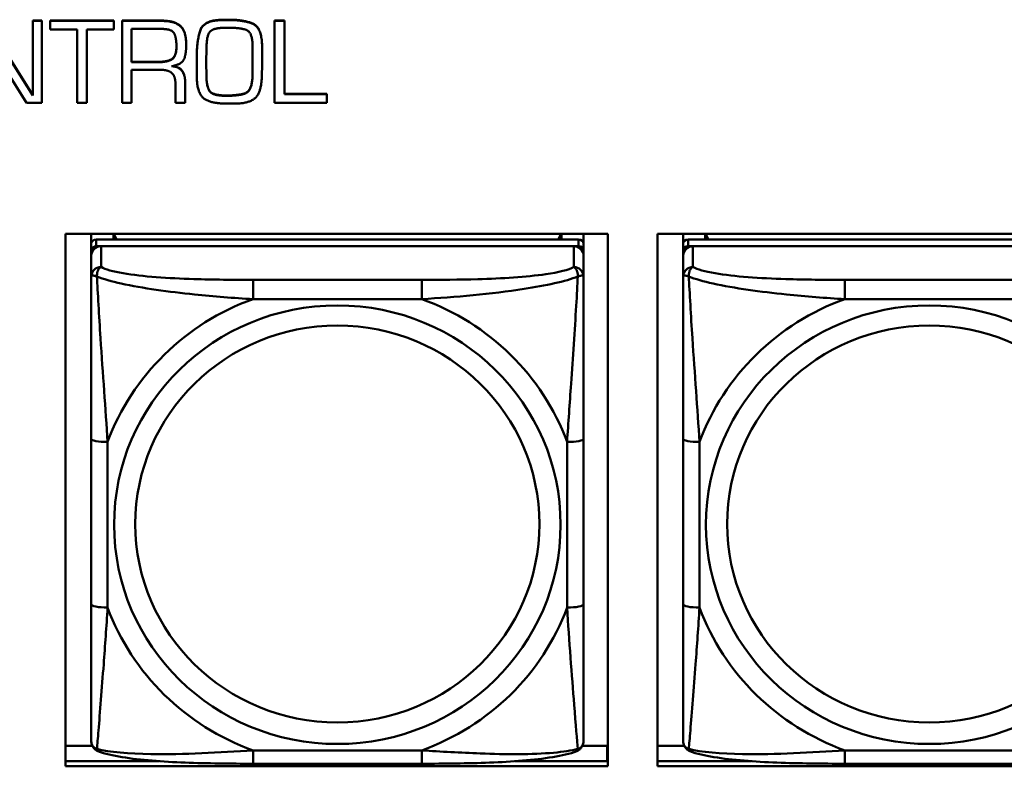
# Model space of a CAD drawing. Header units: inches. Extents: x 7.7 to 68.4, y -5.1 to 39.9.
# Tile 54 of 172: x 47.101 to 48.282, y 11.248 to 12.143. Entities that reach past the tile are written whole.
import ezdxf

# ---------------------------------------------------------------- set-up
doc = ezdxf.new("R2010")
doc.units = ezdxf.units.IN
doc.header["$MEASUREMENT"] = 0
doc.layers.add('Visible Edges(ROSSANSI)', color=7, linetype='Continuous', lineweight=50)
doc.layers.add('Visible Tangent Edges(ROSSANSI)', color=7, linetype='Continuous', lineweight=50)

msp = doc.modelspace()

# ---------------------------------------------------------------- linework, layer by layer
at = {"layer": 'Visible Edges(ROSSANSI)'}
for p, q in [((47.0607, 12.1423), (47.1169, 12.0527)), ((47.1169, 12.0523), (47.0607, 12.1419)), ((47.1169, 12.1423), (47.1169, 12.1419)), ((47.1169, 12.1423), (47.1279, 12.1423)), ((47.1169, 12.1419), (47.1169, 12.0523)), ((47.1279, 12.1419), (47.1169, 12.1419)), ((47.1279, 12.1423), (47.1279, 12.1419)), ((47.1279, 12.0438), (47.1279, 12.1419)), ((47.1378, 12.1423), (47.1378, 12.1419)), ((47.1378, 12.1423), (47.214, 12.1423)), ((47.1378, 12.1419), (47.1378, 12.1315)), ((47.214, 12.1419), (47.1378, 12.1419)), ((47.214, 12.1423), (47.214, 12.1419)), ((47.214, 12.1315), (47.214, 12.1419)), ((47.2241, 12.1423), (47.2714, 12.1423)), ((47.2241, 12.1423), (47.2241, 12.1419)), ((47.2714, 12.1419), (47.2241, 12.1419)), ((47.2241, 12.1419), (47.2241, 12.0438)), ((47.3461, 12.1434), (47.351, 12.1434)), ((47.351, 12.143), (47.3461, 12.143)), ((47.407, 12.1423), (47.407, 12.1419)), ((47.407, 12.1423), (47.4189, 12.1423)), ((47.407, 12.1419), (47.407, 12.0438)), ((47.4189, 12.1419), (47.407, 12.1419)), ((47.4189, 12.1423), (47.4189, 12.1419)), ((47.4189, 12.0539), (47.4189, 12.1419)), ((47.0534, 12.1326), (47.1096, 12.0438)), ((47.1378, 12.1315), (47.1703, 12.1315)), ((47.1703, 12.1315), (47.1703, 12.0438)), ((47.1819, 12.1315), (47.214, 12.1315)), ((47.1819, 12.0438), (47.1819, 12.1315)), ((47.2352, 12.0925), (47.2352, 12.1323)), ((47.2352, 12.1323), (47.2716, 12.1323)), ((47.3479, 12.1337), (47.3517, 12.1337)), ((47.301, 12.1139), (47.301, 12.1135)), ((47.325, 12.0916), (47.3253, 12.1097)), ((47.3807, 12.1094), (47.3807, 12.0932)), ((47.392, 12.1102), (47.392, 12.1098)), ((47.3136, 12.0973), (47.3136, 12.0969)), ((47.3136, 12.0969), (47.3136, 12.0911)), ((47.2352, 12.0929), (47.2677, 12.0929)), ((47.2677, 12.0925), (47.2352, 12.0925)), ((47.2352, 12.0834), (47.2692, 12.0834)), ((47.2352, 12.0438), (47.2352, 12.0834)), ((47.325, 12.0917), (47.3252, 12.0762)), ((47.3252, 12.0758), (47.325, 12.0916)), ((47.392, 12.0928), (47.392, 12.0924)), ((47.3136, 12.0819), (47.3136, 12.0816)), ((47.3806, 12.0774), (47.3806, 12.077)), ((47.2881, 12.0662), (47.2881, 12.0438)), ((47.2997, 12.0692), (47.2997, 12.0688)), ((47.2997, 12.0438), (47.2997, 12.0688)), ((47.4189, 12.0543), (47.4697, 12.0543)), ((47.4697, 12.0539), (47.4189, 12.0539)), ((47.4697, 12.0543), (47.4697, 12.0539)), ((47.4697, 12.0438), (47.4697, 12.0539)), ((47.1096, 12.0438), (47.1279, 12.0438)), ((47.1703, 12.0438), (47.1819, 12.0438)), ((47.2241, 12.0438), (47.2352, 12.0438)), ((47.2881, 12.0438), (47.2997, 12.0438)), ((47.407, 12.0438), (47.4697, 12.0438)), ((47.1562, 11.2481), (47.1562, 11.8868)), ((47.1562, 11.8868), (47.8067, 11.8868)), ((47.187, 11.8742), (47.187, 11.8868)), ((47.2136, 11.88), (47.2136, 11.8868)), ((47.2174, 11.88), (47.214, 11.8868)), ((47.7506, 11.8868), (47.7473, 11.88)), ((47.751, 11.8868), (47.751, 11.88)), ((47.7776, 11.8868), (47.7776, 11.8742)), ((47.8067, 11.8868), (47.8067, 11.2481)), ((47.8662, 11.2481), (47.8662, 11.8868)), ((47.8662, 11.8868), (48.5167, 11.8868)), ((47.897, 11.8742), (47.897, 11.8868)), ((47.9236, 11.88), (47.9236, 11.8868)), ((47.9274, 11.88), (47.924, 11.8868)), ((47.187, 11.8742), (47.187, 11.866)), ((47.7717, 11.88), (47.193, 11.88)), ((47.193, 11.8718), (47.7717, 11.8718)), ((47.7658, 11.8718), (47.1989, 11.8718)), ((47.7776, 11.866), (47.7776, 11.8742)), ((47.897, 11.8742), (47.897, 11.866)), ((48.4817, 11.88), (47.903, 11.88)), ((47.903, 11.8718), (48.4817, 11.8718)), ((48.4758, 11.8718), (47.9089, 11.8718)), ((47.187, 11.8602), (47.187, 11.866)), ((47.187, 11.8602), (47.187, 11.8353)), ((47.7776, 11.866), (47.7776, 11.8602)), ((47.7776, 11.8353), (47.7776, 11.8602)), ((47.897, 11.8602), (47.897, 11.866)), ((47.897, 11.8602), (47.897, 11.8353)), ((47.187, 11.6408), (47.187, 11.4422)), ((47.7776, 11.4422), (47.7776, 11.6408)), ((47.897, 11.6408), (47.897, 11.4422)), ((47.1562, 11.2728), (47.1883, 11.2728)), ((47.7763, 11.2728), (47.8061, 11.2728)), ((47.8061, 11.2728), (47.8061, 11.2542)), ((47.8662, 11.2728), (47.8983, 11.2728)), ((47.8067, 11.2649), (47.8061, 11.2649)), ((47.1562, 11.2542), (47.269, 11.2542)), ((47.8067, 11.2481), (47.1562, 11.2481)), ((47.5835, 11.2512), (47.3812, 11.2512)), ((47.6956, 11.2542), (47.8067, 11.2542)), ((47.8662, 11.2542), (47.979, 11.2542)), ((48.5167, 11.2481), (47.8662, 11.2481)), ((48.2935, 11.2512), (48.0912, 11.2512))]:
    msp.add_line(p, q, dxfattribs=at)
for centre, major_axis, start_param, end_param in [((47.193, 11.8742), (-0.00591, 0), 4.712389, 6.283185), ((47.193, 11.866), (-0.00591, 0), 4.712389, 6.283185), ((47.1989, 11.8602), (-0.0118, 0), 4.712389, 6.283185), ((47.7658, 11.8602), (0.0118, 0), 0, 1.570796), ((47.7717, 11.8742), (0.00591, 0), 0, 1.570796), ((47.7717, 11.866), (0.00591, 0), 0, 1.570796), ((47.903, 11.8742), (-0.00591, 0), 4.712389, 6.283185), ((47.903, 11.866), (-0.00591, 0), 4.712389, 6.283185), ((47.9089, 11.8602), (-0.0118, 0), 4.712389, 6.283185)]:
    msp.add_ellipse(centre, major_axis=major_axis, ratio=0.981793, start_param=start_param, end_param=end_param, dxfattribs=at)
for points in [[(47.2714, 12.1423), (47.2871, 12.1423), (47.301, 12.1296), (47.301, 12.1139)], [(47.301, 12.1135), (47.301, 12.1293), (47.2871, 12.1419), (47.2714, 12.1419)], [(47.3136, 12.0973), (47.3136, 12.1173), (47.3218, 12.1434), (47.3461, 12.1434)], [(47.3461, 12.143), (47.3218, 12.143), (47.3136, 12.1169), (47.3136, 12.0969)], [(47.351, 12.1434), (47.3713, 12.1434), (47.392, 12.1333), (47.392, 12.1102)], [(47.392, 12.1098), (47.392, 12.133), (47.3713, 12.143), (47.351, 12.143)], [(47.2716, 12.1323), (47.2839, 12.1323), (47.2893, 12.1215), (47.2893, 12.1108)], [(47.3253, 12.1097), (47.3255, 12.1257), (47.3347, 12.1337), (47.3479, 12.1337)], [(47.3517, 12.1337), (47.3677, 12.1337), (47.3807, 12.1275), (47.3807, 12.1094)], [(47.2893, 12.1108), (47.2893, 12.0997), (47.2791, 12.0925), (47.2677, 12.0925)], [(47.2835, 12.0876), (47.2965, 12.09), (47.301, 12.1037), (47.301, 12.1135)], [(47.3917, 12.0749), (47.392, 12.0836), (47.392, 12.1012), (47.392, 12.1098)], [(47.2692, 12.0834), (47.2789, 12.0834), (47.2881, 12.076), (47.2881, 12.0662)], [(47.2997, 12.0688), (47.2997, 12.0768), (47.2922, 12.087), (47.2835, 12.0876)], [(47.3136, 12.0911), (47.3136, 12.0864), (47.3136, 12.0767), (47.3137, 12.0718)], [(47.3806, 12.0774), (47.3806, 12.0814), (47.3807, 12.0894), (47.3807, 12.0936)], [(47.3807, 12.0932), (47.3807, 12.089), (47.3806, 12.081), (47.3806, 12.077)], [(47.3137, 12.0718), (47.3148, 12.0531), (47.3323, 12.0428), (47.3492, 12.0428)], [(47.3252, 12.0762), (47.3255, 12.0619), (47.334, 12.0525), (47.3491, 12.0525)], [(47.3491, 12.0521), (47.334, 12.0521), (47.3255, 12.0616), (47.3252, 12.0758)], [(47.3491, 12.0525), (47.366, 12.0525), (47.3801, 12.0594), (47.3806, 12.0774)], [(47.3806, 12.077), (47.3801, 12.059), (47.366, 12.0521), (47.3491, 12.0521)], [(47.3581, 12.0427), (47.377, 12.0427), (47.3912, 12.057), (47.3917, 12.0749)], [(47.3492, 12.0428), (47.3503, 12.0428), (47.3524, 12.0428), (47.3536, 12.0427)], [(47.3536, 12.0427), (47.3542, 12.0427), (47.3553, 12.0427), (47.3559, 12.0427)], [(47.3559, 12.0427), (47.3564, 12.0427), (47.3575, 12.0427), (47.3581, 12.0427)]]:
    msp.add_open_spline(points, degree=2, dxfattribs=at)
for points, degree, knots in [([(47.2677, 12.0929), (47.2791, 12.0929), (47.2892, 12.1001), (47.2893, 12.1111)], 2, [0, 0, 0, 1, 1.992612, 1.992612, 1.992612]), ([(47.2848, 12.0879), (47.2925, 12.087), (47.2997, 12.0772), (47.2997, 12.0692)], 2, [0.079517, 0.079517, 0.079517, 1, 2, 2, 2]), ([(47.187, 11.8353), (47.187, 11.8262), (47.187, 11.8109), (47.187, 11.7937), (47.187, 11.7673), (47.187, 11.737), (47.187, 11.7076), (47.187, 11.6852), (47.187, 11.6628), (47.187, 11.6408)], 3, [-0.7968224, -0.7968224, -0.7968224, -0.7968224, -0.6514613, -0.6514613, -0.6514613, -0.427691, -0.427691, -0.427691, -0.2569517, -0.2569517, -0.2569517, -0.2569517]), ([(47.7776, 11.6408), (47.7776, 11.664), (47.7776, 11.6878), (47.7776, 11.7114), (47.7776, 11.7426), (47.7776, 11.7748), (47.7776, 11.8017), (47.7776, 11.8155), (47.7776, 11.8276), (47.7776, 11.8353)], 3, [0.2569537, 0.2569537, 0.2569537, 0.2569537, 0.4371919, 0.4371919, 0.4371919, 0.6739428, 0.6739428, 0.6739428, 0.7963818, 0.7963818, 0.7963818, 0.7963818]), ([(47.897, 11.8353), (47.897, 11.8262), (47.897, 11.8109), (47.897, 11.7937), (47.897, 11.7673), (47.897, 11.737), (47.897, 11.7076), (47.897, 11.6852), (47.897, 11.6628), (47.897, 11.6408)], 3, [-0.7968224, -0.7968224, -0.7968224, -0.7968224, -0.6514613, -0.6514613, -0.6514613, -0.427691, -0.427691, -0.427691, -0.2569517, -0.2569517, -0.2569517, -0.2569517]), ([(47.187, 11.4422), (47.187, 11.419), (47.187, 11.3956), (47.187, 11.3734), (47.187, 11.3442), (47.187, 11.3159), (47.187, 11.2971), (47.187, 11.2873), (47.187, 11.2805), (47.187, 11.2787)], 3, [0.2569537, 0.2569537, 0.2569537, 0.2569537, 0.4371919, 0.4371919, 0.4371919, 0.6739428, 0.6739428, 0.6739428, 0.7963818, 0.7963818, 0.7963818, 0.7963818]), ([(47.7776, 11.2787), (47.7776, 11.2808), (47.7776, 11.2901), (47.7776, 11.3028), (47.7776, 11.3224), (47.7776, 11.3493), (47.7776, 11.377), (47.7776, 11.3981), (47.7776, 11.4202), (47.7776, 11.4422)], 3, [-0.7968224, -0.7968224, -0.7968224, -0.7968224, -0.6514613, -0.6514613, -0.6514613, -0.427691, -0.427691, -0.427691, -0.2569517, -0.2569517, -0.2569517, -0.2569517]), ([(47.897, 11.4422), (47.897, 11.419), (47.897, 11.3956), (47.897, 11.3734), (47.897, 11.3442), (47.897, 11.3159), (47.897, 11.2971), (47.897, 11.2873), (47.897, 11.2805), (47.897, 11.2787)], 3, [0.2569537, 0.2569537, 0.2569537, 0.2569537, 0.4371919, 0.4371919, 0.4371919, 0.6739428, 0.6739428, 0.6739428, 0.7963818, 0.7963818, 0.7963818, 0.7963818]), ([(47.1951, 11.2664), (47.194, 11.2668), (47.1929, 11.2674), (47.191, 11.269), (47.1901, 11.2699), (47.1887, 11.2719), (47.1882, 11.2729), (47.1875, 11.2748), (47.1873, 11.2757), (47.1871, 11.2773), (47.187, 11.278), (47.187, 11.2787)], 3, [0.02510739, 0.02510739, 0.02510739, 0.02510739, 0.03073999, 0.03073999, 0.03637259, 0.03637259, 0.0420052, 0.0420052, 0.0476378, 0.0476378, 0.0532704, 0.0532704, 0.0532704, 0.0532704]), ([(47.7696, 11.2664), (47.7706, 11.2668), (47.7717, 11.2674), (47.7737, 11.269), (47.7745, 11.2699), (47.7759, 11.2719), (47.7764, 11.2729), (47.7771, 11.2748), (47.7773, 11.2757), (47.7776, 11.2773), (47.7776, 11.278), (47.7776, 11.2787)], 3, [0.02510739, 0.02510739, 0.02510739, 0.02510739, 0.03073999, 0.03073999, 0.03637259, 0.03637259, 0.0420052, 0.0420052, 0.0476378, 0.0476378, 0.0532704, 0.0532704, 0.0532704, 0.0532704]), ([(47.9051, 11.2664), (47.904, 11.2668), (47.9029, 11.2674), (47.901, 11.269), (47.9001, 11.2699), (47.8987, 11.2719), (47.8982, 11.2729), (47.8975, 11.2748), (47.8973, 11.2757), (47.8971, 11.2773), (47.897, 11.278), (47.897, 11.2787)], 3, [0.02510739, 0.02510739, 0.02510739, 0.02510739, 0.03073999, 0.03073999, 0.03637259, 0.03637259, 0.0420052, 0.0420052, 0.0476378, 0.0476378, 0.0532704, 0.0532704, 0.0532704, 0.0532704]), ([(47.3812, 11.2512), (47.3676, 11.2512), (47.354, 11.2513), (47.3267, 11.2517), (47.3131, 11.252), (47.2862, 11.2531), (47.2729, 11.2538), (47.2473, 11.2559), (47.2351, 11.2573), (47.213, 11.2609), (47.2035, 11.2629), (47.1951, 11.2664)], 3, [0.2569517, 0.2569517, 0.2569517, 0.2569517, 0.3597049, 0.3597049, 0.4624581, 0.4624581, 0.5652112, 0.5652112, 0.6679644, 0.6679644, 0.7707176, 0.7707176, 0.7707176, 0.7707176]), ([(47.7696, 11.2664), (47.7611, 11.2629), (47.7516, 11.2609), (47.7296, 11.2573), (47.7174, 11.2559), (47.6917, 11.2538), (47.6784, 11.2531), (47.6516, 11.252), (47.638, 11.2517), (47.6107, 11.2513), (47.597, 11.2512), (47.5835, 11.2512)], 3, [-0.7703505, -0.7703505, -0.7703505, -0.7703505, -0.6676711, -0.6676711, -0.5649918, -0.5649918, -0.4623124, -0.4623124, -0.3596331, -0.3596331, -0.2569537, -0.2569537, -0.2569537, -0.2569537]), ([(48.0912, 11.2512), (48.0776, 11.2512), (48.064, 11.2513), (48.0367, 11.2517), (48.0231, 11.252), (47.9962, 11.2531), (47.9829, 11.2538), (47.9573, 11.2559), (47.9451, 11.2573), (47.923, 11.2609), (47.9135, 11.2629), (47.9051, 11.2664)], 3, [0.2569517, 0.2569517, 0.2569517, 0.2569517, 0.3597049, 0.3597049, 0.4624581, 0.4624581, 0.5652112, 0.5652112, 0.6679644, 0.6679644, 0.7707176, 0.7707176, 0.7707176, 0.7707176])]:
    msp.add_open_spline(points, degree=degree, knots=knots, dxfattribs=at)
at = {"layer": 'Visible Tangent Edges(ROSSANSI)'}
for p, q in [((47.2714, 12.1423), (47.2714, 12.1419)), ((47.3461, 12.1434), (47.3461, 12.143)), ((47.351, 12.1434), (47.351, 12.143)), ((47.2677, 12.0929), (47.2677, 12.0925)), ((47.3252, 12.0762), (47.3252, 12.0758)), ((47.3491, 12.0525), (47.3491, 12.0521)), ((47.193, 11.8718), (47.193, 11.88)), ((47.1989, 11.8469), (47.1989, 11.8718)), ((47.7658, 11.8718), (47.7658, 11.8469)), ((47.7717, 11.88), (47.7717, 11.8718)), ((47.903, 11.8718), (47.903, 11.88)), ((47.9089, 11.8469), (47.9089, 11.8718)), ((47.3812, 11.8314), (47.3812, 11.8083)), ((47.5835, 11.8314), (47.3812, 11.8314)), ((47.5835, 11.8314), (47.5835, 11.8083)), ((48.0912, 11.8314), (48.0912, 11.8083)), ((48.2935, 11.8314), (48.0912, 11.8314)), ((47.3812, 11.8083), (47.5835, 11.8083)), ((48.0912, 11.8083), (48.2935, 11.8083)), ((47.2067, 11.4385), (47.2067, 11.6371)), ((47.7579, 11.6371), (47.7579, 11.4385)), ((47.9167, 11.4385), (47.9167, 11.6371)), ((47.5835, 11.2672), (47.3812, 11.2672)), ((47.3812, 11.2512), (47.3812, 11.2672)), ((47.5835, 11.2512), (47.5835, 11.2672)), ((48.2935, 11.2672), (48.0912, 11.2672)), ((48.0912, 11.2512), (48.0912, 11.2672))]:
    msp.add_line(p, q, dxfattribs=at)
for centre, major_axis, ratio, start_param, end_param in [((47.1989, 11.8353), (-0.0118, 0), 0.981793, 4.712389, 6.283185), ((47.7658, 11.8353), (0.0118, 0), 0.981793, 0, 1.570796), ((47.9089, 11.8353), (-0.0118, 0), 0.981793, 4.712389, 6.283185), ((47.4823, 11.5378), (-0.2936, 0), 0.981793, 5.064156, 5.931419), ((47.4823, 11.5378), (0.2936, 0), 0.981793, 0.351767, 1.21903), ((48.1923, 11.5378), (-0.2936, 0), 0.981793, 5.064156, 5.931419), ((47.2067, 11.6408), (-0.0197, 0), 0.189952, 0, 1.570796), ((47.7579, 11.6408), (0.0197, 0), 0.189952, 4.712389, 6.283185), ((47.9167, 11.6408), (-0.0197, 0), 0.189952, 0, 1.570796), ((47.2067, 11.4422), (-0.0197, 0), 0.189952, 0, 1.570796), ((47.4823, 11.5378), (-0.2936, 0), 0.981793, 0.351767, 1.21903), ((47.4823, 11.5378), (0.2936, 0), 0.981793, 5.064156, 5.931419), ((47.7579, 11.4422), (0.0197, 0), 0.189952, 4.712389, 6.283185), ((47.9167, 11.4422), (-0.0197, 0), 0.189952, 0, 1.570796), ((48.1923, 11.5378), (-0.2936, 0), 0.981793, 0.351767, 1.21903)]:
    msp.add_ellipse(centre, major_axis=major_axis, ratio=ratio, start_param=start_param, end_param=end_param, dxfattribs=at)
for centre, major_axis in [((47.4823, 11.5378), (-0.2678, 0)), ((48.1923, 11.5378), (-0.2678, 0)), ((47.4823, 11.5386), (-0.2424, 0)), ((48.1923, 11.5386), (-0.2424, 0))]:
    msp.add_ellipse(centre, major_axis=major_axis, ratio=0.981793, dxfattribs=at)
for points, knots in [([(47.1939, 11.8354), (47.1939, 11.8365), (47.1939, 11.8375), (47.1942, 11.8395), (47.1944, 11.8405), (47.1948, 11.8419), (47.195, 11.8424), (47.1953, 11.8431), (47.1954, 11.8434), (47.1958, 11.8439), (47.196, 11.8443), (47.1965, 11.8451), (47.1969, 11.8455), (47.1978, 11.8463), (47.1983, 11.8466), (47.1989, 11.8469)], [-0.00023197, -0.00023197, -0.00023197, -0.00023197, 0.00913095, 0.00913095, 0.01983142, 0.01983142, 0.02651922, 0.02651922, 0.02986312, 0.02986312, 0.03521335, 0.03521335, 0.04377373, 0.04377373, 0.0532704, 0.0532704, 0.0532704, 0.0532704]), ([(47.3812, 11.8314), (47.3575, 11.8314), (47.3335, 11.8316), (47.3102, 11.8323), (47.2795, 11.8333), (47.2486, 11.8353), (47.2254, 11.8393), (47.2133, 11.8413), (47.2037, 11.8439), (47.1989, 11.8469)], [0.2569537, 0.2569537, 0.2569537, 0.2569537, 0.4371919, 0.4371919, 0.4371919, 0.6739428, 0.6739428, 0.6739428, 0.7963818, 0.7963818, 0.7963818, 0.7963818]), ([(47.7658, 11.8469), (47.7601, 11.8434), (47.7476, 11.8404), (47.7323, 11.8382), (47.7089, 11.8348), (47.6798, 11.8331), (47.6507, 11.8322), (47.6285, 11.8316), (47.6059, 11.8314), (47.5835, 11.8314)], [-0.7968224, -0.7968224, -0.7968224, -0.7968224, -0.6514613, -0.6514613, -0.6514613, -0.427691, -0.427691, -0.427691, -0.2569517, -0.2569517, -0.2569517, -0.2569517]), ([(47.7658, 11.8469), (47.7663, 11.8466), (47.7668, 11.8463), (47.7677, 11.8455), (47.7681, 11.8451), (47.7687, 11.8443), (47.7689, 11.8439), (47.7692, 11.8434), (47.7693, 11.8431), (47.7696, 11.8424), (47.7698, 11.8419), (47.7703, 11.8405), (47.7705, 11.8395), (47.7707, 11.8375), (47.7708, 11.8365), (47.7707, 11.8354)], [-0.0532704, -0.0532704, -0.0532704, -0.0532704, -0.04377373, -0.04377373, -0.03521335, -0.03521335, -0.02986312, -0.02986312, -0.02651922, -0.02651922, -0.01983142, -0.01983142, -0.00913095, -0.00913095, 0.00023197, 0.00023197, 0.00023197, 0.00023197]), ([(47.9039, 11.8354), (47.9039, 11.8365), (47.9039, 11.8375), (47.9042, 11.8395), (47.9044, 11.8405), (47.9048, 11.8419), (47.905, 11.8424), (47.9053, 11.8431), (47.9054, 11.8434), (47.9058, 11.8439), (47.906, 11.8443), (47.9065, 11.8451), (47.9069, 11.8455), (47.9078, 11.8463), (47.9083, 11.8466), (47.9089, 11.8469)], [-0.00023197, -0.00023197, -0.00023197, -0.00023197, 0.00913095, 0.00913095, 0.01983142, 0.01983142, 0.02651922, 0.02651922, 0.02986312, 0.02986312, 0.03521335, 0.03521335, 0.04377373, 0.04377373, 0.0532704, 0.0532704, 0.0532704, 0.0532704]), ([(48.0912, 11.8314), (48.0675, 11.8314), (48.0435, 11.8316), (48.0202, 11.8323), (47.9895, 11.8333), (47.9586, 11.8353), (47.9354, 11.8393), (47.9233, 11.8413), (47.9137, 11.8439), (47.9089, 11.8469)], [0.2569537, 0.2569537, 0.2569537, 0.2569537, 0.4371919, 0.4371919, 0.4371919, 0.6739428, 0.6739428, 0.6739428, 0.7963818, 0.7963818, 0.7963818, 0.7963818]), ([(47.187, 11.8353), (47.187, 11.8355), (47.1871, 11.8358), (47.1874, 11.8361), (47.1875, 11.8362), (47.1879, 11.8364), (47.1881, 11.8364), (47.1884, 11.8365), (47.1885, 11.8365), (47.189, 11.8365), (47.1893, 11.8365), (47.1902, 11.8364), (47.1909, 11.8363), (47.1923, 11.8359), (47.1931, 11.8357), (47.1939, 11.8354)], [-0.0532704, -0.0532704, -0.0532704, -0.0532704, -0.04377373, -0.04377373, -0.03521335, -0.03521335, -0.02986312, -0.02986312, -0.02651922, -0.02651922, -0.01983142, -0.01983142, -0.00913095, -0.00913095, 0.00023197, 0.00023197, 0.00023197, 0.00023197]), ([(47.1939, 11.8354), (47.2015, 11.8324), (47.2116, 11.8295), (47.2486, 11.8214), (47.2803, 11.8171), (47.3346, 11.8115), (47.3578, 11.8097), (47.3812, 11.8083)], [-0.7478145, -0.7478145, -0.7478145, -0.7478145, -0.6493253, -0.6493253, -0.427691, -0.427691, -0.2569537, -0.2569537, -0.2569537, -0.2569537]), ([(47.2067, 11.6371), (47.2043, 11.6768), (47.201, 11.7189), (47.1964, 11.7889), (47.1948, 11.8164), (47.1939, 11.8354)], [0.2569517, 0.2569517, 0.2569517, 0.2569517, 0.5559983, 0.5559983, 0.7482818, 0.7482818, 0.7482818, 0.7482818]), ([(47.5835, 11.8083), (47.6239, 11.8107), (47.6663, 11.8144), (47.732, 11.8245), (47.7564, 11.8296), (47.7707, 11.8354)], [0.2569517, 0.2569517, 0.2569517, 0.2569517, 0.5559983, 0.5559983, 0.7482818, 0.7482818, 0.7482818, 0.7482818]), ([(47.7707, 11.8354), (47.7703, 11.8254), (47.7696, 11.8133), (47.7671, 11.7712), (47.7648, 11.738), (47.761, 11.683), (47.7593, 11.66), (47.7579, 11.6371)], [-0.7478145, -0.7478145, -0.7478145, -0.7478145, -0.6493253, -0.6493253, -0.427691, -0.427691, -0.2569537, -0.2569537, -0.2569537, -0.2569537]), ([(47.7707, 11.8354), (47.7716, 11.8357), (47.7723, 11.8359), (47.7738, 11.8363), (47.7744, 11.8364), (47.7754, 11.8365), (47.7757, 11.8365), (47.7761, 11.8365), (47.7762, 11.8365), (47.7765, 11.8364), (47.7767, 11.8364), (47.7771, 11.8362), (47.7773, 11.8361), (47.7775, 11.8358), (47.7776, 11.8355), (47.7776, 11.8353)], [-0.00023197, -0.00023197, -0.00023197, -0.00023197, 0.00913095, 0.00913095, 0.01983142, 0.01983142, 0.02651922, 0.02651922, 0.02986312, 0.02986312, 0.03521335, 0.03521335, 0.04377373, 0.04377373, 0.0532704, 0.0532704, 0.0532704, 0.0532704]), ([(47.897, 11.8353), (47.897, 11.8355), (47.8971, 11.8358), (47.8974, 11.8361), (47.8975, 11.8362), (47.8979, 11.8364), (47.8981, 11.8364), (47.8984, 11.8365), (47.8985, 11.8365), (47.899, 11.8365), (47.8993, 11.8365), (47.9002, 11.8364), (47.9009, 11.8363), (47.9023, 11.8359), (47.9031, 11.8357), (47.9039, 11.8354)], [-0.0532704, -0.0532704, -0.0532704, -0.0532704, -0.04377373, -0.04377373, -0.03521335, -0.03521335, -0.02986312, -0.02986312, -0.02651922, -0.02651922, -0.01983142, -0.01983142, -0.00913095, -0.00913095, 0.00023197, 0.00023197, 0.00023197, 0.00023197]), ([(47.9039, 11.8354), (47.9115, 11.8324), (47.9216, 11.8295), (47.9586, 11.8214), (47.9903, 11.8171), (48.0446, 11.8115), (48.0678, 11.8097), (48.0912, 11.8083)], [-0.7478145, -0.7478145, -0.7478145, -0.7478145, -0.6493253, -0.6493253, -0.427691, -0.427691, -0.2569537, -0.2569537, -0.2569537, -0.2569537]), ([(47.9167, 11.6371), (47.9143, 11.6768), (47.911, 11.7189), (47.9064, 11.7889), (47.9048, 11.8164), (47.9039, 11.8354)], [0.2569517, 0.2569517, 0.2569517, 0.2569517, 0.5559983, 0.5559983, 0.7482818, 0.7482818, 0.7482818, 0.7482818]), ([(47.1939, 11.269), (47.1944, 11.2741), (47.195, 11.2817), (47.1975, 11.3123), (47.1998, 11.3414), (47.2037, 11.3929), (47.2053, 11.4155), (47.2067, 11.4385)], [-0.7478145, -0.7478145, -0.7478145, -0.7478145, -0.6493253, -0.6493253, -0.427691, -0.427691, -0.2569537, -0.2569537, -0.2569537, -0.2569537]), ([(47.7579, 11.4385), (47.7603, 11.3987), (47.7636, 11.3576), (47.7682, 11.2987), (47.7698, 11.2782), (47.7707, 11.269)], [0.2569517, 0.2569517, 0.2569517, 0.2569517, 0.5559983, 0.5559983, 0.7482818, 0.7482818, 0.7482818, 0.7482818]), ([(47.9039, 11.269), (47.9044, 11.2741), (47.905, 11.2817), (47.9075, 11.3123), (47.9098, 11.3414), (47.9137, 11.3929), (47.9153, 11.4155), (47.9167, 11.4385)], [-0.7478145, -0.7478145, -0.7478145, -0.7478145, -0.6493253, -0.6493253, -0.427691, -0.427691, -0.2569537, -0.2569537, -0.2569537, -0.2569537]), ([(47.1939, 11.269), (47.1931, 11.2693), (47.1923, 11.2696), (47.1909, 11.2704), (47.1902, 11.271), (47.1893, 11.2719), (47.189, 11.2723), (47.1885, 11.2729), (47.1884, 11.2732), (47.1881, 11.2737), (47.1879, 11.2741), (47.1875, 11.2751), (47.1874, 11.2757), (47.1871, 11.2771), (47.187, 11.2779), (47.187, 11.2787)], [-0.00023197, -0.00023197, -0.00023197, -0.00023197, 0.00913095, 0.00913095, 0.01983142, 0.01983142, 0.02651922, 0.02651922, 0.02986312, 0.02986312, 0.03521335, 0.03521335, 0.04377373, 0.04377373, 0.0532704, 0.0532704, 0.0532704, 0.0532704]), ([(47.1951, 11.2664), (47.1949, 11.2664), (47.1948, 11.2665), (47.1944, 11.2669), (47.1942, 11.2672), (47.1939, 11.268), (47.1939, 11.2685), (47.1939, 11.269)], [-0.02510739, -0.02510739, -0.02510739, -0.02510739, -0.01983142, -0.01983142, -0.00913095, -0.00913095, 0.00023197, 0.00023197, 0.00023197, 0.00023197]), ([(47.3812, 11.2672), (47.3407, 11.2648), (47.2983, 11.2621), (47.2327, 11.2631), (47.2083, 11.265), (47.1939, 11.269)], [0.2569517, 0.2569517, 0.2569517, 0.2569517, 0.5559983, 0.5559983, 0.7482818, 0.7482818, 0.7482818, 0.7482818]), ([(47.7707, 11.269), (47.7631, 11.267), (47.7531, 11.2654), (47.716, 11.2621), (47.6843, 11.2623), (47.6301, 11.2644), (47.6068, 11.2657), (47.5835, 11.2672)], [-0.7478145, -0.7478145, -0.7478145, -0.7478145, -0.6493253, -0.6493253, -0.427691, -0.427691, -0.2569537, -0.2569537, -0.2569537, -0.2569537]), ([(47.7707, 11.269), (47.7708, 11.2685), (47.7707, 11.268), (47.7705, 11.2672), (47.7703, 11.2669), (47.7699, 11.2665), (47.7697, 11.2664), (47.7696, 11.2664)], [-0.00023197, -0.00023197, -0.00023197, -0.00023197, 0.00913095, 0.00913095, 0.01983142, 0.01983142, 0.02510739, 0.02510739, 0.02510739, 0.02510739]), ([(47.7776, 11.2787), (47.7776, 11.2779), (47.7775, 11.2771), (47.7773, 11.2757), (47.7771, 11.2751), (47.7767, 11.2741), (47.7765, 11.2737), (47.7762, 11.2732), (47.7761, 11.2729), (47.7757, 11.2723), (47.7754, 11.2719), (47.7744, 11.271), (47.7738, 11.2704), (47.7723, 11.2696), (47.7716, 11.2693), (47.7707, 11.269)], [-0.0532704, -0.0532704, -0.0532704, -0.0532704, -0.04377373, -0.04377373, -0.03521335, -0.03521335, -0.02986312, -0.02986312, -0.02651922, -0.02651922, -0.01983142, -0.01983142, -0.00913095, -0.00913095, 0.00023197, 0.00023197, 0.00023197, 0.00023197]), ([(47.9039, 11.269), (47.9031, 11.2693), (47.9023, 11.2696), (47.9009, 11.2704), (47.9002, 11.271), (47.8993, 11.2719), (47.899, 11.2723), (47.8985, 11.2729), (47.8984, 11.2732), (47.8981, 11.2737), (47.8979, 11.2741), (47.8975, 11.2751), (47.8974, 11.2757), (47.8971, 11.2771), (47.897, 11.2779), (47.897, 11.2787)], [-0.00023197, -0.00023197, -0.00023197, -0.00023197, 0.00913095, 0.00913095, 0.01983142, 0.01983142, 0.02651922, 0.02651922, 0.02986312, 0.02986312, 0.03521335, 0.03521335, 0.04377373, 0.04377373, 0.0532704, 0.0532704, 0.0532704, 0.0532704]), ([(47.9051, 11.2664), (47.9049, 11.2664), (47.9048, 11.2665), (47.9044, 11.2669), (47.9042, 11.2672), (47.9039, 11.268), (47.9039, 11.2685), (47.9039, 11.269)], [-0.02510739, -0.02510739, -0.02510739, -0.02510739, -0.01983142, -0.01983142, -0.00913095, -0.00913095, 0.00023197, 0.00023197, 0.00023197, 0.00023197]), ([(48.0912, 11.2672), (48.0507, 11.2648), (48.0083, 11.2621), (47.9427, 11.2631), (47.9183, 11.265), (47.9039, 11.269)], [0.2569517, 0.2569517, 0.2569517, 0.2569517, 0.5559983, 0.5559983, 0.7482818, 0.7482818, 0.7482818, 0.7482818])]:
    msp.add_open_spline(points, degree=3, knots=knots, dxfattribs=at)

doc.saveas('drawing.dxf')
